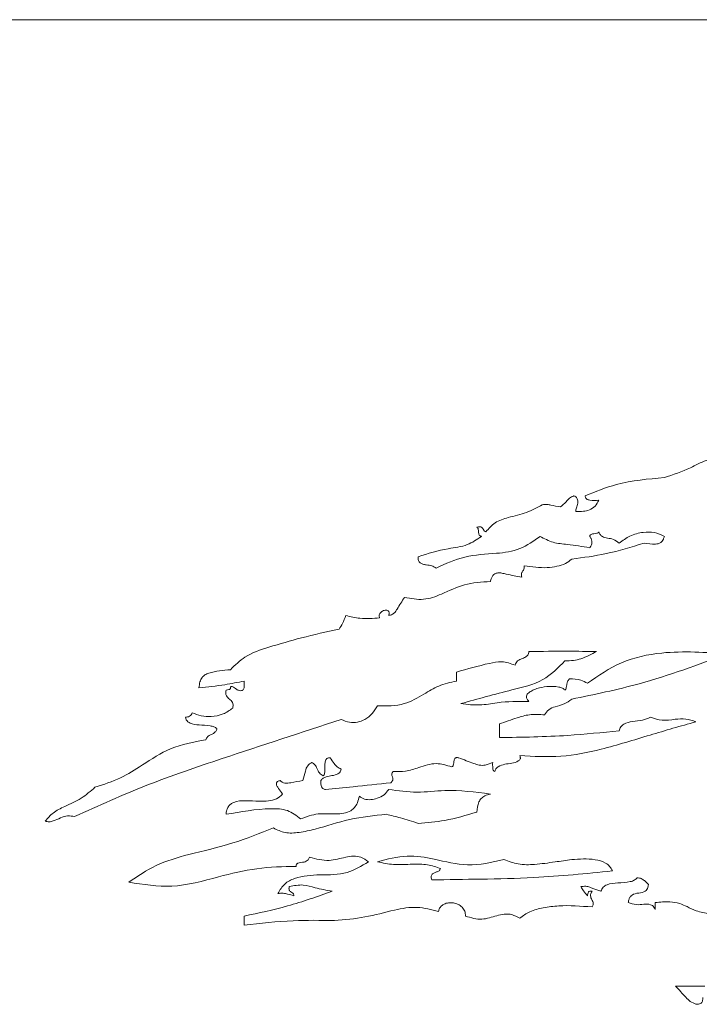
# Paper-space layout 'Sheet1' of a CAD drawing. Header units: millimetres. Extents: x 0 to 432, y 0 to 279.
# Tile 27 of 90: x 175 to 186, y 173 to 190. Entities that reach past the tile are written whole.
import ezdxf

# ---------------------------------------------------------------- set-up
doc = ezdxf.new("R2010")
doc.units = ezdxf.units.MM
doc.header["$LTSCALE"] = 0.5

psp = doc.layouts.new('Sheet1')

# ---------------------------------------------------------------- linework, layer by layer
at = {"color": 7, "linetype": 'Continuous', "lineweight": 15}
for p, q in [((156.973, 189.75), (225.553, 189.75)), ((182.062, 178.76), (182.062, 178.909)), ((178.533, 178.76), (178.533, 178.647)), ((182.776, 178.047), (182.776, 177.821)), ((185.366, 174.966), (185.366, 175.079)), ((178.533, 174.854), (178.533, 174.703)), ((186.192, 173.69), (185.705, 173.69))]:
    psp.add_line(p, q, dxfattribs=at)
for points, knots in [([(186.455, 182.478), (186.373, 182.464), (186.195, 182.436), (185.902, 182.269), (185.664, 182.189), (185.518, 182.14)], [0, 0, 0, 0, 0.248449, 0.53695, 1, 1, 1, 1]), ([(185.518, 182.14), (185.248, 182.117), (184.794, 182.079), (184.373, 181.907), (184.202, 181.838)], [0, 0, 0, 0, 0.594715, 1, 1, 1, 1]), ([(184.014, 181.838), (183.988, 181.826), (183.938, 181.802), (183.875, 181.725), (183.822, 181.679), (183.789, 181.652)], [0, 0, 0, 0, 0.285524, 0.562286, 1, 1, 1, 1]), ([(184.053, 181.576), (184.051, 181.577), (184.048, 181.58), (184.046, 181.587), (184.045, 181.6), (184.054, 181.636), (184.071, 181.681), (184.081, 181.733), (184.078, 181.769), (184.065, 181.799), (184.044, 181.822), (184.024, 181.832), (184.014, 181.838)], [0, 0, 0, 0, 0.020483, 0.041562, 0.065277, 0.157968, 0.415263, 0.553611, 0.687741, 0.778704, 0.87924, 1, 1, 1, 1]), ([(184.202, 181.838), (184.203, 181.831), (184.204, 181.817), (184.213, 181.8), (184.227, 181.784), (184.25, 181.771), (184.318, 181.757), (184.378, 181.761), (184.428, 181.764)], [0, 0, 0, 0, 0.081621, 0.152487, 0.219273, 0.32319, 0.439962, 1, 1, 1, 1]), ([(183.489, 181.689), (183.403, 181.642), (183.224, 181.544), (182.949, 181.489), (182.699, 181.408), (182.599, 181.293), (182.55, 181.238)], [0, 0, 0, 0, 0.2759254, 0.5744564, 0.7958676, 1, 1, 1, 1]), ([(183.789, 181.652), (183.737, 181.661), (183.663, 181.674), (183.564, 181.7), (183.516, 181.693), (183.489, 181.689)], [0, 0, 0, 0, 0.526177, 0.734882, 1, 1, 1, 1]), ([(184.428, 181.764), (184.41, 181.73), (184.375, 181.661), (184.277, 181.601), (184.167, 181.575), (184.093, 181.576), (184.053, 181.576)], [0, 0, 0, 0, 0.252929, 0.505933, 0.732608, 1, 1, 1, 1]), ([(182.55, 181.238), (182.541, 181.243), (182.522, 181.253), (182.508, 181.281), (182.493, 181.308), (182.47, 181.323), (182.447, 181.325), (182.425, 181.322), (182.409, 181.317), (182.4, 181.314)], [0, 0, 0, 0, 0.16144, 0.322951, 0.484407, 0.647261, 0.737902, 0.85246, 1, 1, 1, 1]), ([(182.4, 181.314), (182.406, 181.31), (182.417, 181.302), (182.427, 181.272), (182.43, 181.233), (182.435, 181.193), (182.452, 181.172), (182.465, 181.165), (182.473, 181.164), (182.477, 181.164)], [0, 0, 0, 0, 0.108814, 0.227009, 0.502535, 0.762507, 0.873729, 0.93252, 1, 1, 1, 1]), ([(182.477, 181.164), (182.401, 181.111), (182.235, 180.996), (181.856, 180.962), (181.589, 180.877), (181.425, 180.825)], [0, 0, 0, 0, 0.244143, 0.53437, 1, 1, 1, 1]), ([(181.723, 180.637), (181.881, 180.709), (182.2, 180.855), (182.683, 180.87), (183.127, 180.931), (183.344, 181.087), (183.451, 181.164)], [0, 0, 0, 0, 0.281267, 0.568851, 0.78687, 1, 1, 1, 1]), ([(183.451, 181.164), (183.522, 181.126), (183.664, 181.05), (183.952, 181.03), (184.154, 180.996), (184.277, 180.975)], [0, 0, 0, 0, 0.278172, 0.560274, 1, 1, 1, 1]), ([(184.277, 181.164), (184.277, 181.168), (184.278, 181.175), (184.285, 181.188), (184.307, 181.204), (184.347, 181.208), (184.386, 181.211), (184.416, 181.221), (184.424, 181.233), (184.428, 181.238)], [0, 0, 0, 0, 0.065512, 0.123099, 0.23395, 0.495614, 0.771294, 0.889563, 1, 1, 1, 1]), ([(184.277, 180.975), (184.288, 180.991), (184.311, 181.022), (184.315, 181.078), (184.304, 181.127), (184.286, 181.152), (184.277, 181.164)], [0, 0, 0, 0, 0.275532, 0.556492, 0.778685, 1, 1, 1, 1]), ([(184.428, 181.238), (184.435, 181.221), (184.449, 181.19), (184.499, 181.147), (184.577, 181.132), (184.679, 181.121), (184.736, 181.076), (184.767, 181.051)], [0, 0, 0, 0, 0.138815, 0.251131, 0.469624, 0.713639, 1, 1, 1, 1]), ([(184.767, 181.051), (184.824, 181.094), (184.943, 181.184), (185.15, 181.235), (185.353, 181.239), (185.463, 181.189), (185.518, 181.164)], [0, 0, 0, 0, 0.262623, 0.552359, 0.779726, 1, 1, 1, 1]), ([(185.518, 181.164), (185.513, 181.148), (185.504, 181.12), (185.483, 181.084), (185.456, 181.056), (185.417, 181.038), (185.322, 181.033), (185.243, 181.043), (185.18, 181.051)], [0, 0, 0, 0, 0.121461, 0.219523, 0.301861, 0.412338, 0.524047, 1, 1, 1, 1]), ([(185.18, 181.051), (184.971, 180.987), (184.578, 180.865), (184.17, 180.812), (183.978, 180.787)], [0, 0, 0, 0, 0.530183, 1, 1, 1, 1]), ([(181.425, 180.825), (181.424, 180.803), (181.422, 180.765), (181.457, 180.72), (181.506, 180.7), (181.572, 180.686), (181.65, 180.681), (181.7, 180.651), (181.723, 180.637)], [0, 0, 0, 0, 0.159377, 0.283017, 0.413166, 0.559189, 0.795455, 1, 1, 1, 1]), ([(183.189, 180.675), (183.19, 180.661), (183.192, 180.636), (183.176, 180.604), (183.159, 180.583), (183.148, 180.563), (183.142, 180.542), (183.142, 180.516), (183.147, 180.498), (183.15, 180.488)], [0, 0, 0, 0, 0.209684, 0.370401, 0.5229, 0.615209, 0.716753, 0.839833, 1, 1, 1, 1]), ([(183.978, 180.787), (183.945, 180.76), (183.872, 180.701), (183.728, 180.662), (183.498, 180.63), (183.316, 180.656), (183.189, 180.675)], [0, 0, 0, 0, 0.155854, 0.336392, 0.535625, 1, 1, 1, 1]), ([(183.15, 180.488), (183.062, 180.502), (182.95, 180.52), (182.82, 180.554), (182.754, 180.561), (182.7, 180.546), (182.664, 180.512), (182.64, 180.468), (182.63, 180.432), (182.625, 180.412)], [0, 0, 0, 0, 0.433483, 0.555974, 0.661005, 0.753612, 0.819138, 0.898386, 1, 1, 1, 1]), ([(182.625, 180.412), (182.478, 180.404), (182.193, 180.389), (181.848, 180.212), (181.515, 180.09), (181.305, 180.13), (181.199, 180.15)], [0, 0, 0, 0, 0.295215, 0.574403, 0.783409, 1, 1, 1, 1]), ([(181.199, 180.15), (181.157, 180.086), (181.104, 180.005), (181.045, 179.905), (180.998, 179.863), (180.957, 179.853), (180.935, 179.848)], [0, 0, 0, 0, 0.554116, 0.698516, 0.840708, 1, 1, 1, 1]), ([(180.222, 179.848), (180.206, 179.803), (180.177, 179.723), (180.13, 179.653), (180.11, 179.623)], [0, 0, 0, 0, 0.573066, 1, 1, 1, 1]), ([(180.785, 179.81), (180.675, 179.801), (180.485, 179.784), (180.3, 179.829), (180.222, 179.848)], [0, 0, 0, 0, 0.577128, 1, 1, 1, 1]), ([(180.935, 179.848), (180.938, 179.857), (180.942, 179.874), (180.943, 179.897), (180.937, 179.916), (180.924, 179.931), (180.903, 179.939), (180.865, 179.938), (180.827, 179.922), (180.796, 179.896), (180.781, 179.873), (180.775, 179.851), (180.776, 179.83), (180.782, 179.817), (180.785, 179.81)], [0, 0, 0, 0, 0.090407, 0.160749, 0.217198, 0.266928, 0.342006, 0.426798, 0.618112, 0.715469, 0.808323, 0.868738, 0.931008, 1, 1, 1, 1]), ([(180.11, 179.623), (179.9, 179.577), (179.509, 179.491), (179.124, 179.376), (178.945, 179.323)], [0, 0, 0, 0, 0.534659, 1, 1, 1, 1]), ([(178.945, 179.323), (178.805, 179.279), (178.563, 179.201), (178.382, 179.024), (178.306, 178.948)], [0, 0, 0, 0, 0.576374, 1, 1, 1, 1]), ([(183.038, 179.023), (183.042, 179.038), (183.048, 179.065), (183.089, 179.107), (183.154, 179.131), (183.216, 179.156), (183.248, 179.19), (183.262, 179.217), (183.264, 179.237), (183.265, 179.248)], [0, 0, 0, 0, 0.13048, 0.247457, 0.495004, 0.741601, 0.820589, 0.903863, 1, 1, 1, 1]), ([(183.265, 179.248), (183.484, 179.253), (183.86, 179.26), (184.235, 179.252), (184.391, 179.248)], [0, 0, 0, 0, 0.583676, 1, 1, 1, 1]), ([(184.391, 179.248), (184.306, 179.204), (184.184, 179.141), (184.004, 179.095), (183.914, 179.097), (183.866, 179.097)], [0, 0, 0, 0, 0.516972, 0.740043, 1, 1, 1, 1]), ([(186.569, 179.21), (186.083, 179.031), (185.237, 178.72), (184.354, 178.536), (183.978, 178.458)], [0, 0, 0, 0, 0.573882, 1, 1, 1, 1]), ([(184.241, 178.723), (184.422, 178.848), (184.795, 179.107), (185.61, 179.279), (186.204, 179.236), (186.569, 179.21)], [0, 0, 0, 0, 0.269232, 0.551929, 1, 1, 1, 1]), ([(182.062, 178.909), (182.243, 178.96), (182.489, 179.03), (182.824, 179.099), (182.964, 179.049), (183.038, 179.023)], [0, 0, 0, 0, 0.564448, 0.769313, 1, 1, 1, 1]), ([(183.866, 179.097), (183.75, 178.98), (183.504, 178.733), (182.868, 178.589), (182.417, 178.463), (182.137, 178.384)], [0, 0, 0, 0, 0.255272, 0.538734, 1, 1, 1, 1]), ([(178.306, 178.948), (178.183, 178.938), (178.037, 178.926), (177.879, 178.866), (177.826, 178.816), (177.792, 178.74), (177.785, 178.681), (177.781, 178.647)], [0, 0, 0, 0, 0.53928, 0.639796, 0.73775, 0.851203, 1, 1, 1, 1]), ([(177.781, 178.647), (177.925, 178.662), (178.178, 178.687), (178.426, 178.738), (178.533, 178.76)], [0, 0, 0, 0, 0.572281, 1, 1, 1, 1]), ([(178.533, 178.647), (178.529, 178.639), (178.522, 178.625), (178.508, 178.608), (178.484, 178.596), (178.447, 178.6), (178.396, 178.627), (178.36, 178.658), (178.328, 178.67), (178.321, 178.671), (178.315, 178.67), (178.311, 178.666), (178.307, 178.658), (178.306, 178.652), (178.306, 178.647)], [0, 0, 0, 0, 0.093959, 0.168158, 0.231537, 0.372303, 0.536123, 0.838711, 0.868331, 0.8928, 0.913788, 0.931736, 0.953249, 1, 1, 1, 1]), ([(180.747, 178.347), (180.9, 178.345), (181.176, 178.342), (181.499, 178.526), (181.768, 178.694), (181.961, 178.737), (182.062, 178.76)], [0, 0, 0, 0, 0.3202885, 0.5797581, 0.7801999, 1, 1, 1, 1]), ([(183.265, 178.422), (183.258, 178.43), (183.243, 178.444), (183.229, 178.467), (183.222, 178.494), (183.229, 178.526), (183.258, 178.565), (183.317, 178.603), (183.422, 178.644), (183.574, 178.674), (183.719, 178.674), (183.823, 178.646), (183.852, 178.621), (183.866, 178.609)], [0, 0, 0, 0, 0.040217, 0.073356, 0.101952, 0.142511, 0.18769, 0.282265, 0.399126, 0.606601, 0.855588, 0.934459, 1, 1, 1, 1]), ([(183.866, 178.609), (183.871, 178.615), (183.882, 178.626), (183.888, 178.658), (183.893, 178.699), (183.906, 178.752), (183.928, 178.781), (183.94, 178.797)], [0, 0, 0, 0, 0.105743, 0.227354, 0.462617, 0.709434, 1, 1, 1, 1]), ([(183.94, 178.797), (184.005, 178.795), (184.111, 178.793), (184.204, 178.742), (184.241, 178.723)], [0, 0, 0, 0, 0.6034334, 1, 1, 1, 1]), ([(178.231, 178.609), (178.229, 178.596), (178.225, 178.573), (178.228, 178.54), (178.243, 178.498), (178.288, 178.46), (178.333, 178.421), (178.347, 178.379), (178.35, 178.346), (178.346, 178.322), (178.344, 178.309)], [0, 0, 0, 0, 0.115637, 0.207876, 0.286106, 0.498665, 0.711472, 0.790182, 0.883229, 1, 1, 1, 1]), ([(178.306, 178.647), (178.306, 178.645), (178.305, 178.64), (178.302, 178.633), (178.297, 178.626), (178.289, 178.621), (178.267, 178.614), (178.247, 178.611), (178.231, 178.609)], [0, 0, 0, 0, 0.090155, 0.168202, 0.241108, 0.352218, 0.473185, 1, 1, 1, 1]), ([(180.147, 178.121), (180.191, 178.102), (180.277, 178.065), (180.417, 178.07), (180.548, 178.12), (180.667, 178.212), (180.72, 178.302), (180.747, 178.347)], [0, 0, 0, 0, 0.201307, 0.385871, 0.567163, 0.782992, 1, 1, 1, 1]), ([(182.137, 178.384), (182.241, 178.371), (182.442, 178.346), (182.816, 178.421), (183.089, 178.422), (183.265, 178.422)], [0, 0, 0, 0, 0.276509, 0.533393, 1, 1, 1, 1]), ([(183.978, 178.458), (183.938, 178.43), (183.854, 178.371), (183.716, 178.341), (183.591, 178.294), (183.548, 178.229), (183.527, 178.197)], [0, 0, 0, 0, 0.273247, 0.571473, 0.792219, 1, 1, 1, 1]), ([(177.668, 178.234), (177.663, 178.222), (177.654, 178.198), (177.626, 178.173), (177.592, 178.16), (177.568, 178.159), (177.555, 178.159)], [0, 0, 0, 0, 0.26493, 0.519226, 0.738055, 1, 1, 1, 1]), ([(178.344, 178.309), (178.292, 178.273), (178.184, 178.198), (177.997, 178.165), (177.819, 178.171), (177.718, 178.213), (177.668, 178.234)], [0, 0, 0, 0, 0.26149, 0.547108, 0.775761, 1, 1, 1, 1]), ([(183.527, 178.197), (183.442, 178.203), (183.287, 178.214), (183.037, 178.14), (182.874, 178.082), (182.776, 178.047)], [0, 0, 0, 0, 0.327597, 0.596901, 1, 1, 1, 1]), ([(175.714, 176.506), (176.112, 176.686), (176.913, 177.051), (178.406, 177.554), (179.487, 177.906), (180.147, 178.121)], [0, 0, 0, 0, 0.277164, 0.559028, 1, 1, 1, 1]), ([(177.555, 178.159), (177.559, 178.144), (177.568, 178.115), (177.598, 178.081), (177.667, 178.041), (177.796, 178.028), (177.928, 178.024), (178.03, 178.003), (178.065, 177.981), (178.081, 177.971)], [0, 0, 0, 0, 0.078279, 0.149803, 0.223202, 0.479975, 0.792943, 0.902279, 1, 1, 1, 1]), ([(186.043, 178.084), (185.788, 178.011), (185.262, 177.86), (184.526, 177.628), (183.798, 177.483), (183.343, 177.507), (183.114, 177.52)], [0, 0, 0, 0, 0.264521, 0.546544, 0.771971, 1, 1, 1, 1]), ([(184.767, 177.934), (184.774, 177.957), (184.787, 178.002), (184.866, 178.064), (184.994, 178.091), (185.149, 178.099), (185.245, 178.14), (185.29, 178.159)], [0, 0, 0, 0, 0.118782, 0.229377, 0.480934, 0.757584, 1, 1, 1, 1]), ([(185.29, 178.159), (185.353, 178.137), (185.486, 178.093), (185.683, 178.125), (185.874, 178.139), (185.987, 178.102), (186.043, 178.084)], [0, 0, 0, 0, 0.257317, 0.541297, 0.770937, 1, 1, 1, 1]), ([(178.081, 177.971), (178.076, 177.953), (178.065, 177.92), (178.021, 177.889), (177.974, 177.865), (177.921, 177.839), (177.903, 177.802), (177.894, 177.783)], [0, 0, 0, 0, 0.193536, 0.374857, 0.563842, 0.781757, 1, 1, 1, 1]), ([(182.776, 177.821), (183.156, 177.826), (183.821, 177.836), (184.483, 177.904), (184.767, 177.934)], [0, 0, 0, 0, 0.571054, 1, 1, 1, 1]), ([(177.894, 177.783), (177.694, 177.746), (177.315, 177.676), (176.873, 177.386), (176.476, 177.129), (176.197, 177.041), (176.053, 176.995)], [0, 0, 0, 0, 0.299592, 0.567212, 0.776677, 1, 1, 1, 1]), ([(179.658, 177.408), (179.633, 177.391), (179.58, 177.355), (179.542, 177.242), (179.522, 177.159), (179.509, 177.108)], [0, 0, 0, 0, 0.25874, 0.533988, 1, 1, 1, 1]), ([(179.846, 177.182), (179.823, 177.198), (179.776, 177.23), (179.746, 177.304), (179.713, 177.37), (179.676, 177.395), (179.658, 177.408)], [0, 0, 0, 0, 0.274951, 0.560851, 0.783369, 1, 1, 1, 1]), ([(179.96, 177.483), (179.951, 177.483), (179.936, 177.483), (179.916, 177.477), (179.9, 177.465), (179.881, 177.436), (179.874, 177.381), (179.875, 177.307), (179.875, 177.245), (179.863, 177.201), (179.852, 177.188), (179.846, 177.182)], [0, 0, 0, 0, 0.068913, 0.126208, 0.17823, 0.230642, 0.413613, 0.629368, 0.85707, 0.932131, 1, 1, 1, 1]), ([(180.147, 177.295), (180.123, 177.307), (180.077, 177.329), (180.019, 177.399), (179.982, 177.451), (179.96, 177.483)], [0, 0, 0, 0, 0.2847516, 0.561259, 1, 1, 1, 1]), ([(181.986, 177.333), (181.898, 177.36), (181.715, 177.417), (181.455, 177.329), (181.224, 177.253), (181.078, 177.256), (181.01, 177.257)], [0, 0, 0, 0, 0.2704496, 0.5647672, 0.7951645, 1, 1, 1, 1]), ([(182.1, 177.483), (182.093, 177.485), (182.081, 177.488), (182.064, 177.488), (182.05, 177.485), (182.037, 177.477), (182.027, 177.461), (182.02, 177.435), (182.017, 177.4), (182.013, 177.367), (182.002, 177.343), (181.991, 177.336), (181.986, 177.333)], [0, 0, 0, 0, 0.09429, 0.168991, 0.22989, 0.283598, 0.372999, 0.473118, 0.647626, 0.83783, 0.920358, 1, 1, 1, 1]), ([(182.664, 177.408), (182.624, 177.39), (182.553, 177.358), (182.441, 177.356), (182.296, 177.41), (182.184, 177.452), (182.1, 177.483)], [0, 0, 0, 0, 0.221016, 0.389205, 0.547702, 1, 1, 1, 1]), ([(182.699, 177.257), (182.694, 177.259), (182.683, 177.263), (182.668, 177.284), (182.663, 177.334), (182.663, 177.377), (182.664, 177.408)], [0, 0, 0, 0, 0.105937, 0.206309, 0.44251, 1, 1, 1, 1]), ([(183.114, 177.52), (183.117, 177.513), (183.122, 177.501), (183.125, 177.482), (183.123, 177.463), (183.111, 177.445), (183.032, 177.393), (182.901, 177.391), (182.773, 177.351), (182.714, 177.305), (182.704, 177.273), (182.699, 177.257)], [0, 0, 0, 0, 0.039664, 0.072274, 0.10065, 0.141862, 0.18859, 0.607444, 0.820679, 0.911156, 1, 1, 1, 1]), ([(179.808, 177.108), (179.82, 177.121), (179.843, 177.15), (179.91, 177.173), (179.994, 177.187), (180.072, 177.203), (180.119, 177.236), (180.139, 177.262), (180.144, 177.284), (180.147, 177.295)], [0, 0, 0, 0, 0.1269717, 0.2641503, 0.5034927, 0.7612511, 0.8380127, 0.9147235, 1, 1, 1, 1]), ([(181.01, 177.257), (181.005, 177.252), (180.996, 177.243), (180.988, 177.227), (180.984, 177.201), (180.997, 177.168), (181.007, 177.132), (180.999, 177.105), (180.989, 177.087), (180.978, 177.076), (180.972, 177.07)], [0, 0, 0, 0, 0.102837, 0.185596, 0.258366, 0.472721, 0.695556, 0.778724, 0.877018, 1, 1, 1, 1]), ([(179.131, 177.108), (179.123, 177.105), (179.108, 177.101), (179.09, 177.091), (179.077, 177.08), (179.068, 177.064), (179.068, 177.042), (179.08, 177.01), (179.117, 176.958), (179.148, 176.913), (179.17, 176.882)], [0, 0, 0, 0, 0.088109, 0.15781, 0.213862, 0.262182, 0.34179, 0.43429, 0.607764, 1, 1, 1, 1]), ([(179.509, 177.108), (179.444, 177.094), (179.345, 177.075), (179.229, 177.057), (179.165, 177.075), (179.142, 177.096), (179.131, 177.108)], [0, 0, 0, 0, 0.511005, 0.766682, 0.881885, 1, 1, 1, 1]), ([(179.883, 176.958), (179.875, 176.959), (179.861, 176.962), (179.842, 176.972), (179.827, 176.986), (179.813, 177.011), (179.805, 177.053), (179.807, 177.088), (179.808, 177.108)], [0, 0, 0, 0, 0.123135, 0.232414, 0.336504, 0.443849, 0.690862, 1, 1, 1, 1]), ([(180.972, 177.07), (180.762, 177.048), (180.399, 177.01), (180.036, 176.973), (179.883, 176.958)], [0, 0, 0, 0, 0.577847, 1, 1, 1, 1]), ([(176.053, 176.995), (175.98, 176.93), (175.829, 176.797), (175.576, 176.688), (175.357, 176.584), (175.268, 176.479), (175.227, 176.432)], [0, 0, 0, 0, 0.2896164, 0.5954051, 0.8159353, 1, 1, 1, 1]), ([(179.17, 176.882), (179.138, 176.852), (179.073, 176.789), (178.93, 176.764), (178.758, 176.761), (178.567, 176.775), (178.401, 176.767), (178.308, 176.717), (178.267, 176.674), (178.239, 176.615), (178.234, 176.569), (178.231, 176.545)], [0, 0, 0, 0, 0.118312, 0.243466, 0.381176, 0.591643, 0.771921, 0.823831, 0.875353, 0.931988, 1, 1, 1, 1]), ([(180.448, 176.844), (180.475, 176.826), (180.532, 176.789), (180.64, 176.785), (180.752, 176.809), (180.862, 176.861), (180.912, 176.927), (180.935, 176.958)], [0, 0, 0, 0, 0.174342, 0.362025, 0.560814, 0.791546, 1, 1, 1, 1]), ([(180.935, 176.958), (181.093, 176.936), (181.403, 176.893), (181.967, 176.968), (182.372, 176.915), (182.625, 176.882)], [0, 0, 0, 0, 0.280424, 0.551531, 1, 1, 1, 1]), ([(182.625, 176.882), (182.594, 176.874), (182.538, 176.86), (182.472, 176.812), (182.414, 176.721), (182.406, 176.64), (182.4, 176.581)], [0, 0, 0, 0, 0.232214, 0.415026, 0.580306, 1, 1, 1, 1]), ([(179.471, 176.469), (179.567, 176.504), (179.757, 176.573), (180.004, 176.546), (180.187, 176.558), (180.296, 176.593), (180.372, 176.658), (180.422, 176.741), (180.439, 176.808), (180.448, 176.844)], [0, 0, 0, 0, 0.264999, 0.524496, 0.641586, 0.748087, 0.819513, 0.900316, 1, 1, 1, 1]), ([(178.231, 176.545), (178.477, 176.588), (178.813, 176.648), (179.258, 176.635), (179.402, 176.523), (179.471, 176.469)], [0, 0, 0, 0, 0.586098, 0.800304, 1, 1, 1, 1]), ([(180.898, 176.545), (180.692, 176.524), (180.288, 176.484), (179.817, 176.318), (179.461, 176.241), (179.216, 176.222), (179.082, 176.287), (179.019, 176.318)], [0, 0, 0, 0, 0.321749, 0.630263, 0.771278, 0.892389, 1, 1, 1, 1]), ([(181.425, 176.395), (181.327, 176.427), (181.154, 176.484), (180.976, 176.526), (180.898, 176.545)], [0, 0, 0, 0, 0.561241, 1, 1, 1, 1]), ([(182.4, 176.581), (182.224, 176.529), (181.904, 176.434), (181.573, 176.407), (181.425, 176.395)], [0, 0, 0, 0, 0.552938, 1, 1, 1, 1]), ([(175.227, 176.432), (175.247, 176.426), (175.291, 176.413), (175.379, 176.441), (175.476, 176.484), (175.596, 176.531), (175.675, 176.514), (175.714, 176.506)], [0, 0, 0, 0, 0.1224854, 0.2648875, 0.5284205, 0.7693212, 1, 1, 1, 1]), ([(179.019, 176.318), (178.796, 176.229), (178.338, 176.045), (177.67, 175.9), (177.069, 175.724), (176.764, 175.517), (176.617, 175.417)], [0, 0, 0, 0, 0.278984, 0.57291, 0.795031, 1, 1, 1, 1]), ([(180.597, 175.756), (180.482, 175.685), (180.237, 175.533), (179.8, 175.547), (179.446, 175.519), (179.192, 175.399), (179.127, 175.287), (179.094, 175.229)], [0, 0, 0, 0, 0.239412, 0.511489, 0.76983, 0.883198, 1, 1, 1, 1]), ([(179.396, 175.68), (179.396, 175.687), (179.397, 175.698), (179.402, 175.714), (179.412, 175.725), (179.45, 175.749), (179.507, 175.744), (179.566, 175.763), (179.601, 175.789), (179.614, 175.816), (179.621, 175.831)], [0, 0, 0, 0, 0.063913, 0.116375, 0.16357, 0.210944, 0.56883, 0.700803, 0.837561, 1, 1, 1, 1]), ([(179.621, 175.831), (179.729, 175.803), (179.93, 175.75), (180.172, 175.826), (180.347, 175.856), (180.485, 175.841), (180.558, 175.785), (180.597, 175.756)], [0, 0, 0, 0, 0.326929, 0.6026565, 0.7322771, 0.8570085, 1, 1, 1, 1]), ([(182.851, 175.793), (182.649, 175.747), (182.261, 175.656), (181.73, 175.8), (181.224, 175.882), (180.912, 175.799), (180.747, 175.756)], [0, 0, 0, 0, 0.286138, 0.551125, 0.763262, 1, 1, 1, 1]), ([(180.747, 175.756), (180.837, 175.737), (181.029, 175.697), (181.309, 175.719), (181.575, 175.72), (181.727, 175.668), (181.799, 175.643)], [0, 0, 0, 0, 0.255599, 0.552414, 0.785324, 1, 1, 1, 1]), ([(183.978, 175.793), (183.886, 175.78), (183.68, 175.751), (183.386, 175.708), (183.093, 175.702), (182.929, 175.764), (182.851, 175.793)], [0, 0, 0, 0, 0.244989, 0.544761, 0.781116, 1, 1, 1, 1]), ([(184.653, 175.604), (184.64, 175.631), (184.613, 175.682), (184.516, 175.757), (184.299, 175.816), (184.108, 175.803), (183.978, 175.793)], [0, 0, 0, 0, 0.117381, 0.232263, 0.480575, 1, 1, 1, 1]), ([(176.617, 175.417), (176.855, 175.379), (177.357, 175.298), (178.062, 175.498), (178.741, 175.665), (179.178, 175.675), (179.396, 175.68)], [0, 0, 0, 0, 0.2538694, 0.5358761, 0.768528, 1, 1, 1, 1]), ([(181.799, 175.643), (181.792, 175.63), (181.776, 175.602), (181.728, 175.587), (181.684, 175.573), (181.651, 175.548), (181.641, 175.517), (181.642, 175.487), (181.647, 175.467), (181.65, 175.455)], [0, 0, 0, 0, 0.1648573, 0.339945, 0.5193695, 0.6834952, 0.765019, 0.8666353, 1, 1, 1, 1]), ([(181.65, 175.455), (181.923, 175.459), (182.489, 175.468), (183.492, 175.487), (184.219, 175.561), (184.653, 175.604)], [0, 0, 0, 0, 0.272046, 0.564668, 1, 1, 1, 1]), ([(184.464, 175.267), (184.475, 175.291), (184.494, 175.339), (184.597, 175.394), (184.753, 175.406), (184.906, 175.411), (185.019, 175.445), (185.052, 175.477), (185.067, 175.492)], [0, 0, 0, 0, 0.1132657, 0.2246927, 0.4899187, 0.8003836, 0.904849, 1, 1, 1, 1]), ([(185.067, 175.492), (185.091, 175.489), (185.134, 175.483), (185.195, 175.437), (185.232, 175.401), (185.254, 175.38)], [0, 0, 0, 0, 0.312765, 0.58349, 1, 1, 1, 1]), ([(179.996, 175.267), (179.751, 175.18), (179.272, 175.009), (178.775, 174.905), (178.533, 174.854)], [0, 0, 0, 0, 0.512228, 1, 1, 1, 1]), ([(179.094, 175.229), (179.124, 175.233), (179.178, 175.24), (179.266, 175.216), (179.324, 175.201), (179.359, 175.192)], [0, 0, 0, 0, 0.328572, 0.593909, 1, 1, 1, 1]), ([(179.359, 175.192), (179.359, 175.197), (179.358, 175.208), (179.352, 175.222), (179.337, 175.24), (179.315, 175.253), (179.294, 175.269), (179.282, 175.285), (179.278, 175.302), (179.278, 175.322), (179.281, 175.335), (179.282, 175.343)], [0, 0, 0, 0, 0.092156, 0.171182, 0.245098, 0.467235, 0.577501, 0.688666, 0.771934, 0.872517, 1, 1, 1, 1]), ([(179.282, 175.343), (179.361, 175.359), (179.506, 175.389), (179.74, 175.312), (179.901, 175.284), (179.996, 175.267)], [0, 0, 0, 0, 0.323797, 0.59875, 1, 1, 1, 1]), ([(184.127, 175.343), (184.155, 175.347), (184.205, 175.353), (184.275, 175.34), (184.355, 175.301), (184.419, 175.281), (184.464, 175.267)], [0, 0, 0, 0, 0.2402, 0.428775, 0.596515, 1, 1, 1, 1]), ([(184.241, 175.192), (184.217, 175.218), (184.175, 175.264), (184.142, 175.319), (184.127, 175.343)], [0, 0, 0, 0, 0.552878, 1, 1, 1, 1]), ([(184.315, 175.267), (184.308, 175.268), (184.296, 175.27), (184.278, 175.269), (184.264, 175.262), (184.251, 175.248), (184.244, 175.223), (184.242, 175.203), (184.241, 175.192)], [0, 0, 0, 0, 0.168816, 0.299853, 0.408998, 0.512537, 0.739412, 1, 1, 1, 1]), ([(184.315, 175.005), (184.321, 175.012), (184.331, 175.026), (184.337, 175.048), (184.337, 175.084), (184.311, 175.127), (184.289, 175.174), (184.29, 175.213), (184.299, 175.24), (184.309, 175.257), (184.315, 175.267)], [0, 0, 0, 0, 0.097402, 0.176609, 0.247854, 0.466738, 0.699855, 0.784486, 0.881531, 1, 1, 1, 1]), ([(185.254, 175.38), (185.252, 175.363), (185.248, 175.332), (185.228, 175.293), (185.18, 175.25), (185.09, 175.238), (185, 175.221), (184.95, 175.175), (184.927, 175.132), (184.921, 175.098), (184.917, 175.079)], [0, 0, 0, 0, 0.104434, 0.186347, 0.258372, 0.481664, 0.713279, 0.792984, 0.884695, 1, 1, 1, 1]), ([(181.763, 174.93), (181.768, 174.948), (181.778, 174.983), (181.812, 175.025), (181.862, 175.059), (181.93, 175.079), (182.011, 175.076), (182.09, 175.052), (182.157, 175.006), (182.207, 174.937), (182.211, 174.882), (182.213, 174.854)], [0, 0, 0, 0, 0.087795, 0.168151, 0.246809, 0.36769, 0.493637, 0.621005, 0.745811, 0.86868, 1, 1, 1, 1]), ([(184.917, 175.079), (184.961, 175.064), (185.046, 175.034), (185.171, 175.053), (185.265, 175.056), (185.32, 175.029), (185.348, 175.003), (185.36, 174.979), (185.366, 174.966)], [0, 0, 0, 0, 0.279153, 0.541802, 0.768412, 0.838113, 0.912503, 1, 1, 1, 1]), ([(185.366, 175.079), (185.448, 175.086), (185.584, 175.098), (185.765, 175.07), (185.906, 175.007), (186.062, 174.927), (186.192, 174.905), (186.267, 174.891)], [0, 0, 0, 0, 0.26152, 0.438061, 0.580004, 0.75628, 1, 1, 1, 1]), ([(180.034, 174.78), (180.204, 174.794), (180.543, 174.822), (180.988, 174.952), (181.405, 175.025), (181.645, 174.961), (181.763, 174.93)], [0, 0, 0, 0, 0.29011, 0.579727, 0.794187, 1, 1, 1, 1]), ([(183.114, 174.817), (183.168, 174.857), (183.285, 174.944), (183.513, 174.997), (183.859, 175.041), (184.13, 175.02), (184.315, 175.005)], [0, 0, 0, 0, 0.159336, 0.347879, 0.554506, 1, 1, 1, 1]), ([(178.533, 174.703), (178.804, 174.734), (179.303, 174.792), (179.805, 174.783), (180.034, 174.78)], [0, 0, 0, 0, 0.543954, 1, 1, 1, 1]), ([(182.213, 174.854), (182.304, 174.826), (182.478, 174.773), (182.691, 174.854), (182.856, 174.89), (182.993, 174.887), (183.072, 174.841), (183.114, 174.817)], [0, 0, 0, 0, 0.298201, 0.571162, 0.708778, 0.845198, 1, 1, 1, 1]), ([(185.705, 173.69), (185.761, 173.628), (185.84, 173.542), (185.947, 173.43), (186.01, 173.403), (186.043, 173.389)], [0, 0, 0, 0, 0.55309, 0.771073, 1, 1, 1, 1]), ([(186.043, 173.389), (186.057, 173.388), (186.082, 173.387), (186.116, 173.398), (186.139, 173.417), (186.151, 173.442), (186.157, 173.47), (186.156, 173.491), (186.155, 173.502)], [0, 0, 0, 0, 0.217209, 0.394216, 0.55181, 0.680656, 0.827209, 1, 1, 1, 1])]:
    psp.add_open_spline(points, degree=3, knots=knots, dxfattribs=at)

doc.saveas('drawing.dxf')
